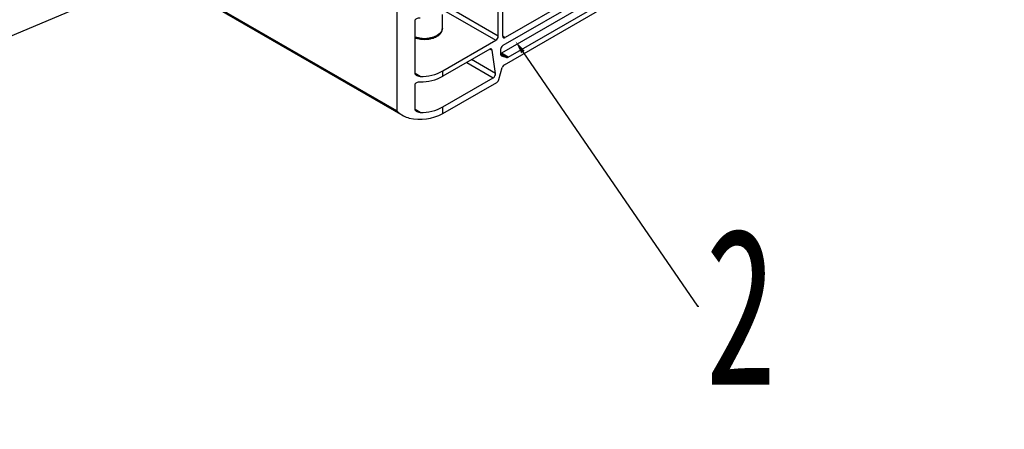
# Model space of a CAD drawing. Header units: millimetres. Extents: x 16386 to 23226, y -7201 to -2390.
# Tile 88 of 94: x 21129 to 21431, y -3688 to -3562. Entities that reach past the tile are written whole.
import ezdxf
from ezdxf import colors
from ezdxf.entities.mleader import LeaderData, LeaderLine
from ezdxf.math import Vec2, Vec3

# ---------------------------------------------------------------- set-up
doc = ezdxf.new("R2010")
doc.units = ezdxf.units.MM
doc.layers.get('0').update_dxf_attribs({"linetype": 'CONTINUOUS'})
doc.layers.add('7标注层', color=4, linetype='CONTINUOUS')
doc.styles.get("Standard").update_dxf_attribs({"font": 'isocp.shx', "width": 0.707, "bigfont": 'hztxt.shx'})
doc.styles.add('标准', font='仿宋GB2312_0.shx', dxfattribs={"width": 0.667})

msp = doc.modelspace()

# ---------------------------------------------------------------- linework, layer by layer
at = {"color": 7, "linetype": 'Continuous', "lineweight": 25}
for p, q in [((20616.29, -3227.82), (21246.63, -3591.71)), ((21244.73, -3590.27), (20617.78, -3228.34)), ((21668.05, -3346.71), (21276.79, -3572.59)), ((21474.54, -3456.38), (21277.26, -3570.27)), ((21474.54, -3454.34), (21277.97, -3567.82)), ((21278.91, -3573.81), (21474.54, -3460.87)), ((21277.74, -3576.12), (21412.73, -3498.19)), ((21277.26, -3567.41), (21277.26, -3548.63)), ((21275.84, -3567.41), (21275.84, -3551.08)), ((21244.73, -3559.25), (21244.73, -3590.27)), ((21258.72, -3564.96), (21258.72, -3560.7)), ((21250.39, -3578.84), (21250.39, -3562.51)), ((21258.87, -3578.03), (21275.14, -3568.64)), ((21273.24, -3571.37), (21258.87, -3579.66)), ((21275.01, -3578.79), (21273.94, -3571.65)), ((21276.55, -3571.5), (21276.55, -3572.94)), ((21276.84, -3573.43), (21278.48, -3573.89)), ((21276.02, -3580.68), (21277.08, -3577.01)), ((21258.87, -3579.66), (21258.87, -3578.03)), ((21258.87, -3589.05), (21274.31, -3580.14)), ((21250.39, -3589.87), (21250.39, -3582.11)), ((21258.87, -3591.09), (21275.37, -3581.57)), ((21258.87, -3591.09), (21258.87, -3589.05))]:
    msp.add_line(p, q, dxfattribs=at)
at = {"color": 8, "linetype": 'Continuous', "lineweight": 25}
for p, q in [((21275.84, -3567.41), (21260.99, -3558.84)), ((21259.8, -3559.78), (21275.14, -3568.64)), ((21277.97, -3567.82), (21277.26, -3567.41)), ((21273.35, -3571.31), (21273.94, -3571.65)), ((21276.55, -3572.78), (21278.48, -3573.89)), ((21276.84, -3573.43), (21276.69, -3573.34)), ((21278.91, -3573.81), (21276.79, -3572.59)), ((21266.18, -3575.44), (21274.31, -3580.14)), ((21275.01, -3578.79), (21267.69, -3574.57)), ((21251.9, -3579.72), (21250.39, -3578.84)), ((21251.9, -3590.74), (21250.39, -3589.87))]:
    msp.add_line(p, q, dxfattribs=at)
at = {"color": 8, "linetype": 'Continuous', "lineweight": 25, "flags": 128}
msp.add_lwpolyline([(21258.72, -3564.96), (21258.53, -3565.78), (21257.98, -3566.55), (21257.11, -3567.21), (21255.97, -3567.71), (21254.64, -3568.03), (21253.22, -3568.14), (21251.79, -3568.03), (21250.47, -3567.71), (21250.39, -3567.69)], dxfattribs=at)
at = {"color": 7, "linetype": 'Continuous', "lineweight": 25, "flags": 128}
msp.add_lwpolyline([(21273.94, -3571.65), (21273.91, -3571.53), (21273.86, -3571.43), (21273.79, -3571.35), (21273.7, -3571.3), (21273.6, -3571.27), (21273.48, -3571.28), (21273.36, -3571.31), (21273.24, -3571.37)], dxfattribs=at)
at = {"color": 7, "linetype": 'Continuous', "lineweight": 25}
for centre, radius, start, end in [((21274.31, -3567.34), 1.54, 302.6058, 357.3946), ((21277.69, -3567.48), 0.437, 170.7906, 309.2032), ((21278.09, -3571.57), 1.54, 122.606, 177.3945), ((21276.42, -3571.98), 0.711, 280.6877, 300.9778), ((21277.01, -3573), 0.462, 172.2784, 248.0389), ((21278.6, -3573.34), 0.559, 258.3989, 303.6519), ((21278.58, -3577.43), 1.56, 122.8605, 164.4501), ((21252.1, -3565.33), 14.38, 269.1923, 298.0709), ((21252.1, -3566.97), 14.38, 269.1923, 298.0709), ((21273.52, -3578.88), 1.49, 301.9868, 3.2413), ((21274.52, -3580.26), 1.56, 302.863, 344.4456), ((21252.1, -3576.36), 14.38, 269.1923, 298.0709), ((21251.78, -3577.31), 15.5, 257.8616, 297.227)]:
    msp.add_arc(centre, radius, start, end, dxfattribs=at)
for points, knots in [([(21250.39, -3562.51), (21250.4, -3562.44), (21250.42, -3562.31), (21250.59, -3562.12), (21250.9, -3561.92), (21251.37, -3561.78), (21251.74, -3561.76), (21251.9, -3561.75)], [0, 0, 0, 0, 0.124937, 0.248866, 0.447637, 0.748298, 1, 1, 1, 1]), ([(21255.56, -3568.02), (21255.65, -3568), (21256.02, -3567.9), (21256.61, -3567.66), (21257.3, -3567.28), (21257.89, -3566.8), (21258.35, -3566.24), (21258.67, -3565.61), (21258.69, -3565.16), (21258.7, -3564.93)], [0, 0, 0, 0, 0.052041, 0.197722, 0.35102, 0.508561, 0.670359, 0.838288, 1, 1, 1, 1]), ([(21250.39, -3567.87), (21250.44, -3567.89), (21250.6, -3567.96), (21250.78, -3568), (21250.9, -3568.03)], [0, 0, 0, 0, 0.36035, 1, 1, 1, 1]), ([(21250.9, -3568.03), (21251.02, -3568.07), (21251.37, -3568.17), (21252.15, -3568.31), (21252.81, -3568.33), (21253.22, -3568.35)], [0, 0, 0, 0, 0.171117, 0.490843, 1, 1, 1, 1]), ([(21253.22, -3568.35), (21253.66, -3568.33), (21254.28, -3568.3), (21255.06, -3568.17), (21255.39, -3568.07), (21255.56, -3568.02)], [0, 0, 0, 0, 0.549444, 0.769931, 1, 1, 1, 1]), ([(21251.9, -3579.72), (21251.68, -3579.7), (21251.27, -3579.66), (21250.81, -3579.44), (21250.54, -3579.22), (21250.41, -3579.02), (21250.39, -3578.9), (21250.39, -3578.84)], [0, 0, 0, 0, 0.340498, 0.610192, 0.77431, 0.899876, 1, 1, 1, 1]), ([(21250.39, -3582.11), (21250.4, -3582.04), (21250.42, -3581.91), (21250.59, -3581.72), (21250.9, -3581.52), (21251.37, -3581.38), (21251.74, -3581.36), (21251.9, -3581.35)], [0, 0, 0, 0, 0.124938, 0.248867, 0.447638, 0.748298, 1, 1, 1, 1]), ([(21244.73, -3590.27), (21244.74, -3590.28), (21245.34, -3590.85), (21246.51, -3591.81), (21247.93, -3592.27), (21248.52, -3592.46)], [0, 0, 0, 0, 0.004328, 0.58584, 1, 1, 1, 1]), ([(21251.9, -3590.74), (21251.68, -3590.72), (21251.27, -3590.69), (21250.81, -3590.47), (21250.54, -3590.24), (21250.41, -3590.04), (21250.39, -3589.92), (21250.39, -3589.87)], [0, 0, 0, 0, 0.340498, 0.610192, 0.77431, 0.899876, 1, 1, 1, 1])]:
    msp.add_open_spline(points, degree=3, knots=knots, dxfattribs=at)

# ---------------------------------------------------------------- leaders
at = {"layer": '7标注层', "ltscale": 5}
ml = msp.add_multileader_mtext('Standard', dxfattribs=at)
ml.set_content('支架与加强筋面铆接，与水冷板面胶结固定', color=256)
ml.set_leader_properties()
ml.build(insert=Vec2(0, 0))
ml.multileader.update_dxf_attribs({"text_right_attachment_type": 6, "dogleg_length": 0.36})
ctx = ml.context
ctx.base_point, ctx.char_height, ctx.plane_origin = Vec3(21691.04, -3624.17), 20, Vec3(21317.29, -3501.59)
ctx.right_attachment = 6
notes = []
notes.append((ctx, [(0, (1, 1, 0), (21690.68, -3624.17), (1, 0), 0.36, [(1, [(21326.74, -3497.92), (21555.54, -3368.69)], 0, [])])]))
ctx.mtext.insert, ctx.mtext.flow_direction = Vec3(21693.04, -3612.75), 5
ml = msp.add_multileader_mtext('Standard', dxfattribs=at)
ml.set_content('14', color=256, style='标准')
ml.set_leader_properties()
ml.build(insert=Vec2(0, 0))
ml.multileader.update_dxf_attribs({"text_right_attachment_type": 6, "dogleg_length": 0.36})
ctx = ml.context
ctx.base_point, ctx.char_height, ctx.plane_origin = Vec3(20922.66, -3603.05), 48, Vec3(21324.75, -2910.73)
ctx.right_attachment = 6
notes.append((ctx, [(0, (1, 1, 0), (20962.84, -3636.65), (-1, 0), 0.36, [(0, [(21249.18, -3515.43)], 0, [])])]))
ctx.mtext.insert, ctx.mtext.flow_direction = Vec3(20924.66, -3579.05), 5
ml = msp.add_multileader_mtext('Standard', dxfattribs=at)
ml.set_content('2', color=256, style='标准')
ml.set_leader_properties()
ml.build(insert=Vec2(0, 0))
ml.multileader.update_dxf_attribs({"text_right_attachment_type": 6, "dogleg_length": 0.36})
ctx = ml.context
ctx.base_point, ctx.char_height, ctx.plane_origin = Vec3(21337.29, -3650.09), 48, Vec3(21336.23, -3502.77)
ctx.right_attachment = 6
notes.append((ctx, [(1, (1, 1, 0), (21336.93, -3650.09), (1, 0), 0.36, [(0, [(21281.14, -3568.92)], 0, [])])]))
ctx.mtext.insert, ctx.mtext.flow_direction = Vec3(21339.29, -3626.09), 5
for ctx, leaders in notes:
    for number, flags, end, landing, length, lines in leaders:
        leader = LeaderData()
        leader.index, (leader.has_last_leader_line, leader.has_dogleg_vector, leader.attachment_direction) = number, flags
        leader.last_leader_point, leader.dogleg_vector, leader.dogleg_length = Vec3(end), Vec3(landing), length
        for number, points, colour, breaks in lines:
            line = LeaderLine()
            line.index, line.vertices, line.color, line.breaks = number, Vec3.list(points), colors.encode_raw_color(colour), breaks
            leader.lines.append(line)
        ctx.leaders.append(leader)

doc.saveas('drawing.dxf')
